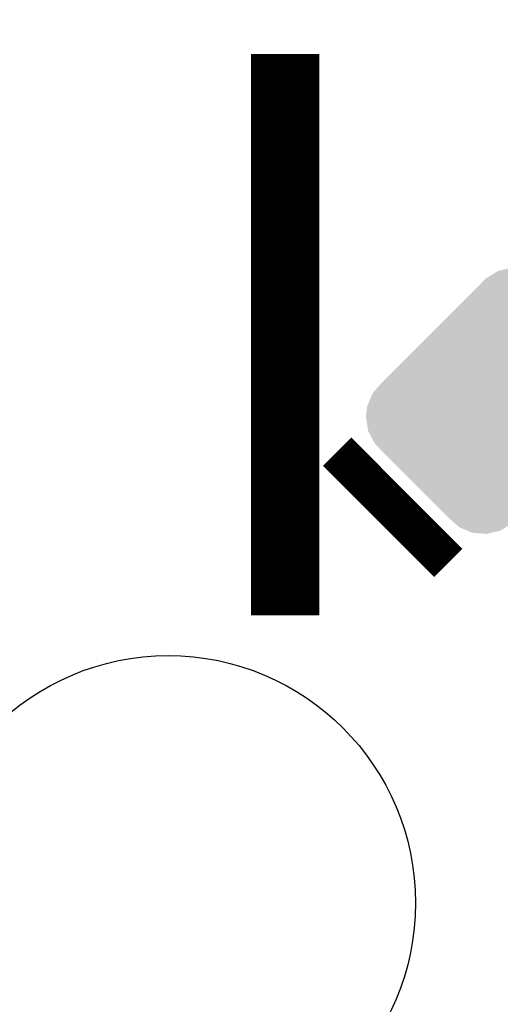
# Model space of a CAD drawing. Extents: x -0.05 to 0.95, y -0.15 to 2.1.
# Tile 40 of 51: x 0.2 to 0.28, y 1.83 to 2. Entities that reach past the tile are written whole.
import ezdxf

# ---------------------------------------------------------------- set-up
doc = ezdxf.new("R2010")
doc.units = 0
doc.layers.get('0').update_dxf_attribs({"linetype": 'CONTINUOUS'})
doc.layers.add('LTE_IOT_13_CLICK_V101A_GTO', color=11, linetype='CONTINUOUS')
doc.layers.add('LTE_IOT_13_CLICK_V101A_GTS', color=8, linetype='CONTINUOUS')

# ---------------------------------------------------------------- blocks, each defined once
blk = doc.blocks.new('CUSTOM_172')
for points in [[(-0.00123, 0.02212), (-0.0002, 0.02275), (0.00701, 0.02212), (0.00555, 0.02275)], [(-0.0002, 0.02275), (0.00131, 0.02311), (0.00555, 0.02275), (0.00472, 0.02311)], [(0.00131, 0.02311), (0.00223, 0.02333), (0.00472, 0.02311), (0.00223, 0.02333)], [(-0.00322, 0.02054), (-0.00233, 0.02145), (0.00879, 0.02054), (0.00778, 0.02145)], [(-0.00233, 0.02145), (-0.00123, 0.02212), (0.00778, 0.02145), (0.00701, 0.02212)], [(-0.01488, 0.00888), (-0.0033, 0.02046), (0.02046, 0.00888), (0.00888, 0.02046)], [(-0.0033, 0.02046), (-0.00322, 0.02054), (0.00888, 0.02046), (0.00879, 0.02054)], [(-0.01628, 0.00748), (-0.01488, 0.00888), (0.0218, 0.00748), (0.02046, 0.00888)], [(-0.01849, 0.00527), (-0.01628, 0.00748), (0.02295, 0.00527), (0.0218, 0.00748)], [(-0.02054, 0.00322), (-0.01849, 0.00527), (0.02328, 0.00322), (0.02295, 0.00527)], [(-0.02218, 0.00133), (-0.0209, 0.0028), (0.02318, 0.00133), (0.02335, 0.0028)], [(-0.0209, 0.0028), (-0.02054, 0.00322), (0.02335, 0.0028), (0.02328, 0.00322)], [(-0.02314, -0.00098), (-0.02232, 0.00098), (0.02232, -0.00098), (0.02314, 0.00098)], [(-0.02232, 0.00098), (-0.02218, 0.00133), (0.02314, 0.00098), (0.02318, 0.00133)], [(-0.02335, -0.0028), (-0.02318, -0.00133), (0.0209, -0.0028), (0.02218, -0.00133)], [(-0.02318, -0.00133), (-0.02314, -0.00098), (0.02218, -0.00133), (0.02232, -0.00098)], [(-0.02328, -0.00322), (-0.02335, -0.0028), (0.02054, -0.00322), (0.0209, -0.0028)], [(-0.02295, -0.00527), (-0.02328, -0.00322), (0.01849, -0.00527), (0.02054, -0.00322)], [(-0.0218, -0.00748), (-0.02295, -0.00527), (0.01628, -0.00748), (0.01849, -0.00527)], [(-0.02046, -0.00888), (-0.0218, -0.00748), (0.01488, -0.00888), (0.01628, -0.00748)], [(-0.00888, -0.02046), (-0.02046, -0.00888), (0.0033, -0.02046), (0.01488, -0.00888)], [(-0.00879, -0.02054), (-0.00888, -0.02046), (0.00322, -0.02054), (0.0033, -0.02046)], [(-0.00778, -0.02145), (-0.00879, -0.02054), (0.00233, -0.02145), (0.00322, -0.02054)], [(-0.00702, -0.02212), (-0.00778, -0.02145), (0.00123, -0.02212), (0.00233, -0.02145)], [(-0.00555, -0.02276), (-0.00702, -0.02212), (0.0002, -0.02276), (0.00123, -0.02212)], [(-0.00472, -0.02311), (-0.00555, -0.02276), (-0.00131, -0.02311), (0.0002, -0.02276)], [(-0.00223, -0.02333), (-0.00472, -0.02311), (-0.00223, -0.02333), (-0.00131, -0.02311)]]:
    blk.add_solid(points)
blk = doc.blocks.new('ROUND_91')
blk.add_circle((0, 0), 0.04335)

msp = doc.modelspace()

# ---------------------------------------------------------------- linework, layer by layer
at = {"layer": 'LTE_IOT_13_CLICK_V101A_GTO'}
for points, const_width in [([(0.2455, 1.9004), (0.2455, 1.9988)], 0.012), ([(0.2546, 1.9291), (0.2741, 1.9096)], 0.007)]:
    msp.add_lwpolyline(points, dxfattribs=dict(at, const_width=const_width))

# ---------------------------------------------------------------- block references
at = {"layer": 'LTE_IOT_13_CLICK_V101A_GTS'}
for name, p in [('CUSTOM_172', (0.283, 1.938)), ('ROUND_91', (0.225, 1.85))]:
    msp.add_blockref(name, p, dxfattribs=at)

doc.saveas('drawing.dxf')
